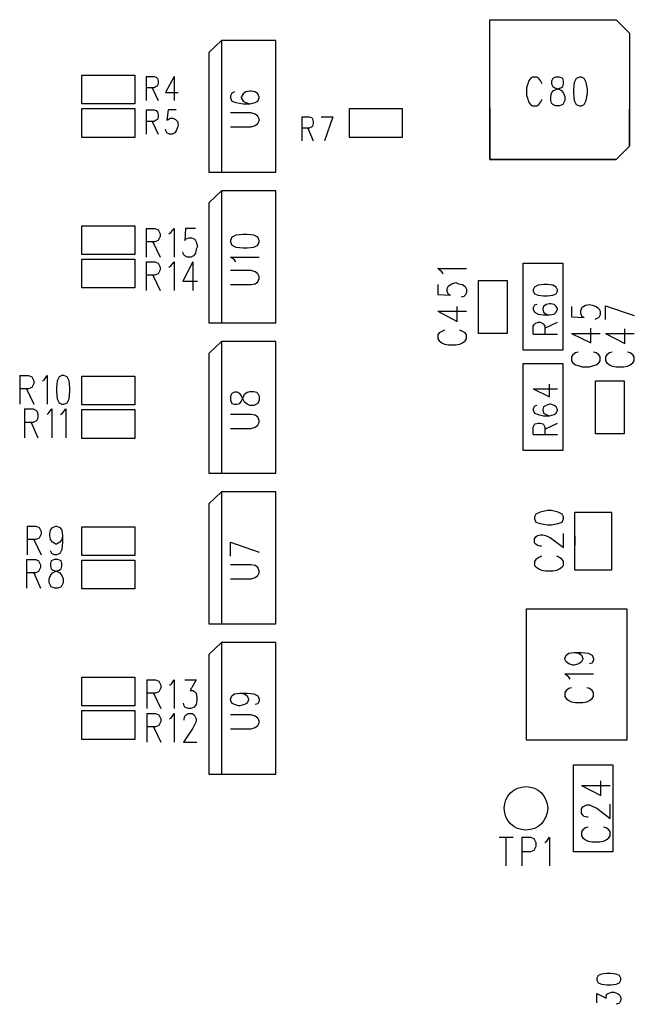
# Model space of a CAD drawing. Extents: x 11.9 to 28.1, y 10.8 to 21.2.
# Tile 7 of 33: x 15.1 to 16, y 17.1 to 18.5. Entities that reach past the tile are written whole.
import ezdxf

# ---------------------------------------------------------------- set-up
doc = ezdxf.new("R2010")
doc.units = 0
doc.header["$MEASUREMENT"] = 0
doc.layers.add('LAYNR1', color=2, linetype='Continuous')

msp = doc.modelspace()

# ---------------------------------------------------------------- linework, layer by layer
at = {"layer": 'LAYNR1'}
for points in [[(15.778, 18.321), (15.778, 18.53), (15.967, 18.53), (15.987, 18.51), (15.987, 18.341), (15.967, 18.321), (15.778, 18.321)], [(15.39, 18.198), (15.392, 18.193), (15.398, 18.19), (15.409, 18.189), (15.415, 18.189), (15.425, 18.19), (15.431, 18.193), (15.433, 18.198), (15.433, 18.2), (15.431, 18.205), (15.425, 18.208), (15.415, 18.209), (15.409, 18.209), (15.398, 18.208), (15.392, 18.205), (15.39, 18.2), (15.39, 18.198)], [(15.843, 18.124), (15.845, 18.12), (15.85, 18.118), (15.858, 18.117), (15.864, 18.117), (15.872, 18.118), (15.877, 18.12), (15.879, 18.124), (15.879, 18.126), (15.877, 18.13), (15.872, 18.133), (15.864, 18.134), (15.858, 18.134), (15.85, 18.133), (15.845, 18.13), (15.843, 18.126), (15.843, 18.124)], [(15.138, 17.998), (15.134, 17.996), (15.131, 17.99), (15.13, 17.98), (15.13, 17.974), (15.131, 17.963), (15.134, 17.957), (15.138, 17.955), (15.141, 17.955), (15.146, 17.957), (15.149, 17.963), (15.15, 17.974), (15.15, 17.98), (15.149, 17.99), (15.146, 17.996), (15.141, 17.998), (15.138, 17.998)], [(15.39, 17.961), (15.392, 17.956), (15.396, 17.955), (15.4, 17.955), (15.404, 17.956), (15.406, 17.959), (15.409, 17.965), (15.411, 17.97), (15.415, 17.973), (15.419, 17.974), (15.425, 17.974), (15.429, 17.973), (15.431, 17.971), (15.433, 17.967), (15.433, 17.961), (15.431, 17.956), (15.429, 17.955), (15.425, 17.953), (15.419, 17.953), (15.415, 17.955), (15.411, 17.958), (15.409, 17.962), (15.406, 17.968), (15.404, 17.971), (15.4, 17.973), (15.396, 17.973), (15.392, 17.971), (15.39, 17.967), (15.39, 17.961)], [(15.845, 17.784), (15.847, 17.779), (15.853, 17.777), (15.864, 17.775), (15.87, 17.775), (15.88, 17.777), (15.886, 17.779), (15.888, 17.784), (15.888, 17.787), (15.886, 17.791), (15.88, 17.794), (15.87, 17.796), (15.864, 17.796), (15.853, 17.794), (15.847, 17.791), (15.845, 17.787), (15.845, 17.784)], [(15.938, 17.094), (15.94, 17.09), (15.945, 17.088), (15.953, 17.087), (15.959, 17.087), (15.967, 17.088), (15.972, 17.09), (15.974, 17.094), (15.974, 17.097), (15.972, 17.101), (15.967, 17.103), (15.959, 17.104), (15.953, 17.104), (15.945, 17.103), (15.94, 17.101), (15.938, 17.097), (15.938, 17.094)]]:
    msp.add_lwpolyline(points, close=True, dxfattribs=at)
for points in [[(15.778, 18.453), (15.778, 18.53), (15.967, 18.53), (15.987, 18.51), (15.987, 18.455)], [(15.377, 18.499), (15.358, 18.481)], [(15.458, 18.499), (15.377, 18.499)], [(15.377, 18.499), (15.377, 18.302)], [(15.458, 18.302), (15.458, 18.499)], [(15.358, 18.481), (15.358, 18.302)], [(15.168, 18.404), (15.168, 18.447)], [(15.168, 18.447), (15.247, 18.447)], [(15.247, 18.447), (15.247, 18.404)], [(15.264, 18.445), (15.264, 18.409)], [(15.264, 18.445), (15.276, 18.445), (15.279, 18.444), (15.281, 18.442), (15.282, 18.438), (15.282, 18.435), (15.281, 18.431), (15.279, 18.43), (15.276, 18.428), (15.264, 18.428)], [(15.306, 18.445), (15.293, 18.421), (15.312, 18.421)], [(15.306, 18.445), (15.306, 18.409)], [(15.856, 18.434), (15.854, 18.438), (15.851, 18.442), (15.848, 18.444), (15.842, 18.444), (15.839, 18.442), (15.836, 18.438), (15.835, 18.434), (15.833, 18.428), (15.833, 18.417), (15.835, 18.411), (15.836, 18.407), (15.839, 18.403), (15.842, 18.401), (15.848, 18.401), (15.851, 18.403), (15.854, 18.407), (15.856, 18.411)], [(15.876, 18.444), (15.872, 18.442), (15.87, 18.438), (15.87, 18.434), (15.872, 18.43), (15.875, 18.428), (15.881, 18.426), (15.885, 18.424), (15.888, 18.42), (15.89, 18.415)], [(15.873, 18.424), (15.878, 18.426), (15.884, 18.428), (15.887, 18.43), (15.888, 18.434), (15.888, 18.438), (15.887, 18.442), (15.882, 18.444), (15.876, 18.444)], [(15.912, 18.444), (15.907, 18.442), (15.904, 18.436), (15.903, 18.426), (15.903, 18.42), (15.904, 18.409), (15.907, 18.403), (15.912, 18.401), (15.915, 18.401), (15.919, 18.403), (15.922, 18.409)], [(15.922, 18.436), (15.919, 18.442), (15.915, 18.444), (15.912, 18.444)], [(15.922, 18.409), (15.924, 18.42), (15.924, 18.426), (15.922, 18.436)], [(15.273, 18.428), (15.282, 18.409)], [(15.39, 18.416), (15.39, 18.413), (15.392, 18.408), (15.398, 18.406), (15.409, 18.404), (15.419, 18.404), (15.427, 18.406), (15.431, 18.408), (15.433, 18.413), (15.433, 18.414), (15.431, 18.419), (15.427, 18.422), (15.421, 18.423), (15.419, 18.423), (15.413, 18.422), (15.409, 18.419), (15.406, 18.414), (15.406, 18.413), (15.409, 18.408), (15.413, 18.406), (15.419, 18.404)], [(15.396, 18.422), (15.392, 18.42), (15.39, 18.416)], [(15.89, 18.409), (15.888, 18.405), (15.887, 18.403), (15.882, 18.401), (15.876, 18.401), (15.872, 18.403), (15.87, 18.405), (15.869, 18.409), (15.869, 18.415), (15.87, 18.42), (15.873, 18.424)], [(15.89, 18.415), (15.89, 18.409)], [(15.247, 18.404), (15.168, 18.404)], [(15.168, 18.354), (15.168, 18.397)], [(15.168, 18.397), (15.247, 18.397)], [(15.247, 18.397), (15.247, 18.354)], [(15.264, 18.395), (15.264, 18.359)], [(15.264, 18.395), (15.276, 18.395), (15.279, 18.394), (15.281, 18.392), (15.282, 18.388), (15.282, 18.385), (15.281, 18.381), (15.279, 18.38), (15.276, 18.378), (15.264, 18.378)], [(15.309, 18.395), (15.297, 18.395), (15.295, 18.38), (15.297, 18.381), (15.3, 18.383), (15.304, 18.383), (15.308, 18.381), (15.311, 18.378), (15.312, 18.373), (15.311, 18.369), (15.309, 18.364), (15.307, 18.361), (15.303, 18.359), (15.299, 18.359), (15.295, 18.361), (15.294, 18.363), (15.293, 18.366)], [(15.39, 18.37), (15.421, 18.37), (15.427, 18.372), (15.431, 18.375), (15.433, 18.379), (15.433, 18.382), (15.431, 18.386), (15.427, 18.389), (15.421, 18.391), (15.39, 18.391)], [(15.568, 18.397), (15.647, 18.397)], [(15.568, 18.354), (15.568, 18.397)], [(15.647, 18.397), (15.647, 18.354)], [(15.778, 18.398), (15.778, 18.321), (15.967, 18.321), (15.987, 18.341), (15.987, 18.396)], [(15.273, 18.378), (15.282, 18.359)], [(15.497, 18.385), (15.497, 18.349)], [(15.497, 18.385), (15.508, 18.385)], [(15.508, 18.385), (15.512, 18.384)], [(15.512, 18.384), (15.513, 18.382)], [(15.513, 18.371), (15.512, 18.37)], [(15.513, 18.382), (15.514, 18.378)], [(15.514, 18.375), (15.513, 18.371)], [(15.514, 18.378), (15.514, 18.375)], [(15.526, 18.385), (15.543, 18.385)], [(15.543, 18.385), (15.531, 18.349)], [(15.508, 18.368), (15.497, 18.368)], [(15.506, 18.368), (15.514, 18.349)], [(15.512, 18.37), (15.508, 18.368)], [(15.247, 18.354), (15.168, 18.354)], [(15.647, 18.354), (15.568, 18.354)], [(15.358, 18.302), (15.458, 18.302)], [(15.377, 18.274), (15.358, 18.256)], [(15.458, 18.274), (15.377, 18.274)], [(15.377, 18.274), (15.377, 18.077)], [(15.458, 18.077), (15.458, 18.274)], [(15.358, 18.256), (15.358, 18.077)], [(15.168, 18.179), (15.168, 18.222)], [(15.168, 18.222), (15.247, 18.222)], [(15.247, 18.222), (15.247, 18.179)], [(15.264, 18.218), (15.264, 18.175)], [(15.264, 18.218), (15.277, 18.218), (15.282, 18.216), (15.283, 18.214), (15.285, 18.21), (15.285, 18.206), (15.283, 18.202), (15.282, 18.2), (15.277, 18.198), (15.264, 18.198)], [(15.298, 18.21), (15.301, 18.212), (15.306, 18.218), (15.306, 18.175)], [(15.338, 18.218), (15.323, 18.218), (15.322, 18.2), (15.323, 18.202), (15.328, 18.204), (15.332, 18.204), (15.337, 18.202), (15.339, 18.198), (15.341, 18.191), (15.339, 18.187), (15.338, 18.181), (15.335, 18.177), (15.331, 18.175), (15.326, 18.175), (15.322, 18.177), (15.32, 18.179), (15.319, 18.183)], [(15.274, 18.198), (15.285, 18.175)], [(15.247, 18.179), (15.168, 18.179)], [(15.168, 18.129), (15.168, 18.172)], [(15.168, 18.172), (15.247, 18.172)], [(15.247, 18.172), (15.247, 18.129)], [(15.264, 18.168), (15.264, 18.125)], [(15.264, 18.168), (15.277, 18.168), (15.282, 18.166), (15.283, 18.164), (15.285, 18.16), (15.285, 18.156), (15.283, 18.152), (15.282, 18.15), (15.277, 18.148), (15.264, 18.148)], [(15.298, 18.16), (15.301, 18.162), (15.306, 18.168), (15.306, 18.125)], [(15.334, 18.168), (15.319, 18.139), (15.341, 18.139)], [(15.334, 18.168), (15.334, 18.125)], [(15.398, 18.168), (15.396, 18.171), (15.39, 18.175), (15.433, 18.175)], [(15.828, 18.036), (15.828, 18.166)], [(15.828, 18.166), (15.887, 18.166)], [(15.887, 18.166), (15.887, 18.036)], [(15.39, 18.134), (15.421, 18.134), (15.427, 18.135), (15.431, 18.138), (15.433, 18.143), (15.433, 18.146), (15.431, 18.15), (15.427, 18.153), (15.421, 18.155), (15.39, 18.155)], [(15.708, 18.15), (15.706, 18.153), (15.7, 18.158), (15.743, 18.158)], [(15.274, 18.148), (15.285, 18.125)], [(15.7, 18.134), (15.7, 18.119), (15.719, 18.118), (15.716, 18.119), (15.714, 18.124), (15.714, 18.128), (15.716, 18.132), (15.721, 18.135), (15.727, 18.137), (15.731, 18.135), (15.737, 18.134), (15.741, 18.131), (15.743, 18.127), (15.743, 18.122), (15.741, 18.118), (15.739, 18.116), (15.735, 18.115)], [(15.761, 18.061), (15.761, 18.14)], [(15.761, 18.14), (15.804, 18.14)], [(15.804, 18.14), (15.804, 18.061)], [(15.247, 18.129), (15.168, 18.129)], [(15.7, 18.094), (15.729, 18.079), (15.729, 18.101)], [(15.7, 18.094), (15.743, 18.094)], [(15.848, 18.104), (15.845, 18.103), (15.843, 18.099), (15.843, 18.097), (15.845, 18.093), (15.85, 18.09), (15.858, 18.089), (15.867, 18.089), (15.874, 18.09), (15.877, 18.093), (15.879, 18.097), (15.879, 18.098), (15.877, 18.101), (15.874, 18.104), (15.869, 18.105), (15.867, 18.105), (15.862, 18.104), (15.858, 18.101), (15.857, 18.098), (15.857, 18.097), (15.858, 18.093), (15.862, 18.09), (15.867, 18.089)], [(15.9, 18.101), (15.9, 18.086), (15.919, 18.085), (15.916, 18.086), (15.914, 18.091), (15.914, 18.095), (15.916, 18.1), (15.921, 18.103), (15.927, 18.104), (15.931, 18.103), (15.937, 18.101), (15.941, 18.098), (15.943, 18.094), (15.943, 18.089), (15.941, 18.085), (15.939, 18.084), (15.935, 18.082)], [(15.951, 18.102), (15.994, 18.088)], [(15.951, 18.082), (15.951, 18.102)], [(15.358, 18.077), (15.458, 18.077)], [(15.843, 18.06), (15.843, 18.072), (15.845, 18.075), (15.846, 18.076), (15.85, 18.078), (15.853, 18.078), (15.857, 18.076), (15.858, 18.075), (15.86, 18.072), (15.86, 18.06)], [(15.86, 18.069), (15.879, 18.078)], [(15.71, 18.066), (15.706, 18.064), (15.702, 18.062), (15.7, 18.059), (15.7, 18.053), (15.702, 18.05), (15.706, 18.047), (15.71, 18.045), (15.716, 18.044), (15.727, 18.044), (15.733, 18.045), (15.737, 18.047), (15.741, 18.05), (15.743, 18.053), (15.743, 18.059), (15.741, 18.062), (15.737, 18.064), (15.733, 18.066)], [(15.9, 18.061), (15.929, 18.047), (15.929, 18.069)], [(15.951, 18.061), (15.98, 18.046), (15.98, 18.068)], [(15.377, 18.049), (15.358, 18.031)], [(15.458, 18.049), (15.377, 18.049)], [(15.377, 18.049), (15.377, 17.852)], [(15.458, 17.852), (15.458, 18.049)], [(15.804, 18.061), (15.761, 18.061)], [(15.843, 18.06), (15.879, 18.06)], [(15.9, 18.061), (15.943, 18.061)], [(15.951, 18.061), (15.994, 18.061)], [(15.887, 18.036), (15.828, 18.036)], [(15.91, 18.033), (15.906, 18.032), (15.902, 18.029), (15.9, 18.026), (15.9, 18.02), (15.902, 18.017), (15.906, 18.014), (15.91, 18.013), (15.916, 18.011), (15.927, 18.011), (15.933, 18.013), (15.937, 18.014), (15.941, 18.017), (15.943, 18.02), (15.943, 18.026), (15.941, 18.029), (15.937, 18.032), (15.933, 18.033)], [(15.961, 18.033), (15.957, 18.032), (15.953, 18.029), (15.951, 18.026), (15.951, 18.02), (15.953, 18.017), (15.957, 18.014), (15.961, 18.012), (15.967, 18.011)], [(15.978, 18.011), (15.984, 18.012), (15.988, 18.014), (15.992, 18.017), (15.994, 18.02), (15.994, 18.026), (15.992, 18.029), (15.988, 18.032), (15.984, 18.033)], [(15.358, 18.031), (15.358, 17.852)], [(15.828, 17.886), (15.828, 18.016)], [(15.828, 18.016), (15.887, 18.016)], [(15.887, 18.016), (15.887, 17.886)], [(15.967, 18.011), (15.978, 18.011)], [(15.075, 17.998), (15.075, 17.955)], [(15.075, 17.998), (15.088, 17.998), (15.093, 17.996), (15.094, 17.994), (15.096, 17.99), (15.096, 17.986), (15.094, 17.982), (15.093, 17.98), (15.088, 17.978), (15.075, 17.978)], [(15.109, 17.99), (15.112, 17.992), (15.116, 17.998), (15.116, 17.955)], [(15.168, 17.954), (15.168, 17.997)], [(15.168, 17.997), (15.247, 17.997)], [(15.247, 17.997), (15.247, 17.954)], [(15.936, 17.911), (15.936, 17.99)], [(15.936, 17.99), (15.979, 17.99)], [(15.979, 17.99), (15.979, 17.911)], [(15.085, 17.978), (15.096, 17.955)], [(15.843, 17.978), (15.867, 17.966)], [(15.843, 17.978), (15.879, 17.978)], [(15.867, 17.966), (15.867, 17.985)], [(15.082, 17.948), (15.082, 17.905)], [(15.082, 17.948), (15.095, 17.948), (15.099, 17.946), (15.101, 17.944), (15.102, 17.94), (15.102, 17.936), (15.101, 17.932), (15.099, 17.93), (15.095, 17.928), (15.082, 17.928)], [(15.116, 17.94), (15.118, 17.942), (15.123, 17.948), (15.123, 17.905)], [(15.136, 17.94), (15.139, 17.942), (15.144, 17.948), (15.144, 17.905)], [(15.247, 17.954), (15.168, 17.954)], [(15.168, 17.904), (15.168, 17.947)], [(15.168, 17.947), (15.247, 17.947)], [(15.247, 17.947), (15.247, 17.904)], [(15.845, 17.952), (15.843, 17.948)], [(15.843, 17.948), (15.843, 17.946)], [(15.843, 17.946), (15.845, 17.942)], [(15.848, 17.953), (15.845, 17.952)], [(15.858, 17.951), (15.857, 17.947)], [(15.857, 17.947), (15.857, 17.946)], [(15.857, 17.946), (15.858, 17.942)], [(15.862, 17.953), (15.858, 17.951)], [(15.867, 17.955), (15.862, 17.953)], [(15.869, 17.955), (15.867, 17.955)], [(15.874, 17.953), (15.869, 17.955)], [(15.877, 17.951), (15.874, 17.953)], [(15.879, 17.947), (15.877, 17.951)], [(15.877, 17.942), (15.879, 17.946)], [(15.879, 17.946), (15.879, 17.947)], [(15.39, 17.919), (15.421, 17.919), (15.427, 17.921), (15.431, 17.924), (15.433, 17.928), (15.433, 17.931), (15.431, 17.936), (15.427, 17.939), (15.421, 17.94), (15.39, 17.94)], [(15.845, 17.942), (15.85, 17.94)], [(15.85, 17.94), (15.858, 17.938)], [(15.858, 17.942), (15.862, 17.94)], [(15.858, 17.938), (15.867, 17.938)], [(15.862, 17.94), (15.867, 17.938)], [(15.867, 17.938), (15.874, 17.94)], [(15.874, 17.94), (15.877, 17.942)], [(15.092, 17.928), (15.102, 17.905)], [(15.843, 17.921), (15.845, 17.925)], [(15.843, 17.91), (15.843, 17.921)], [(15.845, 17.925), (15.846, 17.926)], [(15.846, 17.926), (15.85, 17.927)], [(15.85, 17.927), (15.853, 17.927)], [(15.853, 17.927), (15.857, 17.926)], [(15.857, 17.926), (15.858, 17.925)], [(15.858, 17.925), (15.86, 17.921)], [(15.86, 17.918), (15.879, 17.927)], [(15.86, 17.921), (15.86, 17.91)], [(15.247, 17.904), (15.168, 17.904)], [(15.843, 17.91), (15.879, 17.91)], [(15.979, 17.911), (15.936, 17.911)], [(15.887, 17.886), (15.828, 17.886)], [(15.358, 17.852), (15.458, 17.852)], [(15.377, 17.824), (15.358, 17.806)], [(15.458, 17.824), (15.377, 17.824)], [(15.377, 17.824), (15.377, 17.627)], [(15.458, 17.627), (15.458, 17.824)], [(15.358, 17.806), (15.358, 17.627)], [(15.905, 17.707), (15.905, 17.794)], [(15.905, 17.794), (15.96, 17.794)], [(15.96, 17.794), (15.96, 17.707)], [(15.086, 17.773), (15.086, 17.73)], [(15.086, 17.773), (15.099, 17.773), (15.104, 17.771), (15.105, 17.769), (15.107, 17.765), (15.107, 17.761), (15.105, 17.757), (15.104, 17.755), (15.099, 17.753), (15.086, 17.753)], [(15.139, 17.759), (15.138, 17.753), (15.135, 17.749), (15.13, 17.746), (15.129, 17.746), (15.124, 17.749), (15.121, 17.753), (15.12, 17.759), (15.12, 17.761), (15.121, 17.767), (15.124, 17.771), (15.129, 17.773), (15.13, 17.773), (15.135, 17.771), (15.138, 17.767), (15.139, 17.759), (15.139, 17.749), (15.138, 17.738), (15.135, 17.732), (15.13, 17.73), (15.127, 17.73), (15.123, 17.732), (15.121, 17.736)], [(15.168, 17.729), (15.168, 17.772)], [(15.168, 17.772), (15.247, 17.772)], [(15.247, 17.772), (15.247, 17.729)], [(15.096, 17.753), (15.107, 17.73)], [(15.855, 17.743), (15.853, 17.743), (15.849, 17.744), (15.847, 17.746), (15.845, 17.748), (15.845, 17.754), (15.847, 17.757), (15.849, 17.759), (15.853, 17.76), (15.857, 17.76), (15.861, 17.759), (15.868, 17.756), (15.888, 17.741), (15.888, 17.762)], [(15.905, 17.758), (15.905, 17.744)], [(15.96, 17.758), (15.96, 17.744)], [(15.39, 17.749), (15.433, 17.734)], [(15.39, 17.728), (15.39, 17.749)], [(15.085, 17.723), (15.085, 17.68)], [(15.085, 17.723), (15.099, 17.723), (15.103, 17.721), (15.104, 17.719), (15.106, 17.715), (15.106, 17.711), (15.104, 17.707), (15.103, 17.705), (15.099, 17.703), (15.085, 17.703)], [(15.127, 17.723), (15.122, 17.721), (15.121, 17.717), (15.121, 17.713), (15.122, 17.709), (15.125, 17.707), (15.131, 17.705), (15.135, 17.703), (15.138, 17.699), (15.14, 17.694)], [(15.124, 17.703), (15.128, 17.705), (15.134, 17.707), (15.137, 17.709), (15.138, 17.713), (15.138, 17.717), (15.137, 17.721), (15.132, 17.723), (15.127, 17.723)], [(15.247, 17.729), (15.168, 17.729)], [(15.855, 17.728), (15.851, 17.726), (15.847, 17.723), (15.845, 17.72), (15.845, 17.714), (15.847, 17.712), (15.851, 17.709), (15.855, 17.707), (15.861, 17.706), (15.872, 17.706), (15.878, 17.707), (15.882, 17.709), (15.886, 17.712), (15.888, 17.714), (15.888, 17.72), (15.886, 17.723), (15.882, 17.726), (15.878, 17.728)], [(15.168, 17.679), (15.168, 17.722)], [(15.168, 17.722), (15.247, 17.722)], [(15.247, 17.722), (15.247, 17.679)], [(15.39, 17.694), (15.421, 17.694), (15.427, 17.696), (15.431, 17.699), (15.433, 17.703), (15.433, 17.706), (15.431, 17.711), (15.427, 17.714), (15.421, 17.715), (15.39, 17.715)], [(15.096, 17.703), (15.106, 17.68)], [(15.14, 17.688), (15.138, 17.684), (15.137, 17.682), (15.132, 17.68), (15.127, 17.68), (15.122, 17.682), (15.121, 17.684), (15.119, 17.688), (15.119, 17.694), (15.121, 17.699), (15.124, 17.703)], [(15.14, 17.694), (15.14, 17.688)], [(15.96, 17.707), (15.905, 17.707)], [(15.247, 17.679), (15.168, 17.679)], [(15.833, 17.453), (15.833, 17.649)], [(15.833, 17.649), (15.983, 17.649)], [(15.983, 17.649), (15.983, 17.453)], [(15.358, 17.627), (15.458, 17.627)], [(15.377, 17.599), (15.358, 17.581)], [(15.458, 17.599), (15.377, 17.599)], [(15.377, 17.599), (15.377, 17.402)], [(15.458, 17.402), (15.458, 17.599)], [(15.358, 17.581), (15.358, 17.402)], [(15.904, 17.584), (15.911, 17.583), (15.915, 17.58), (15.917, 17.575), (15.917, 17.574), (15.915, 17.57), (15.911, 17.567), (15.904, 17.565), (15.902, 17.565), (15.896, 17.567), (15.892, 17.57), (15.89, 17.574), (15.89, 17.575), (15.892, 17.58), (15.896, 17.583), (15.904, 17.584), (15.915, 17.584), (15.925, 17.583), (15.931, 17.58), (15.933, 17.575), (15.933, 17.573), (15.931, 17.568), (15.927, 17.567)], [(15.168, 17.504), (15.168, 17.547)], [(15.168, 17.547), (15.247, 17.547)], [(15.247, 17.547), (15.247, 17.504)], [(15.898, 17.544), (15.896, 17.547), (15.89, 17.552), (15.933, 17.552)], [(15.265, 17.543), (15.265, 17.5)], [(15.265, 17.543), (15.278, 17.543), (15.283, 17.541), (15.284, 17.539), (15.286, 17.535), (15.286, 17.531), (15.284, 17.527), (15.283, 17.525), (15.278, 17.523), (15.265, 17.523)], [(15.299, 17.535), (15.302, 17.537), (15.306, 17.543), (15.306, 17.5)], [(15.322, 17.543), (15.339, 17.543), (15.33, 17.527)], [(15.275, 17.523), (15.286, 17.5)], [(15.33, 17.527), (15.334, 17.527), (15.337, 17.525), (15.339, 17.523), (15.34, 17.516), (15.34, 17.512), (15.339, 17.506), (15.336, 17.502), (15.331, 17.5), (15.327, 17.5), (15.322, 17.502), (15.321, 17.504), (15.32, 17.508)], [(15.404, 17.523), (15.411, 17.522), (15.415, 17.519), (15.417, 17.514), (15.417, 17.513), (15.415, 17.508), (15.411, 17.506), (15.404, 17.504), (15.402, 17.504), (15.396, 17.506), (15.392, 17.508), (15.39, 17.513), (15.39, 17.514), (15.392, 17.519), (15.396, 17.522), (15.404, 17.523), (15.415, 17.523), (15.425, 17.522), (15.431, 17.519), (15.433, 17.514), (15.433, 17.511), (15.431, 17.507), (15.427, 17.506)], [(15.9, 17.531), (15.896, 17.53), (15.892, 17.527), (15.89, 17.524), (15.89, 17.518), (15.892, 17.515), (15.896, 17.512), (15.9, 17.51), (15.906, 17.509), (15.917, 17.509), (15.923, 17.51), (15.927, 17.512), (15.931, 17.515), (15.933, 17.518), (15.933, 17.524), (15.931, 17.527), (15.927, 17.53), (15.923, 17.531)], [(15.247, 17.504), (15.168, 17.504)], [(15.168, 17.454), (15.168, 17.497)], [(15.168, 17.497), (15.247, 17.497)], [(15.247, 17.497), (15.247, 17.454)], [(15.265, 17.493), (15.265, 17.45)], [(15.265, 17.493), (15.278, 17.493), (15.283, 17.491), (15.284, 17.489), (15.286, 17.485), (15.286, 17.481), (15.284, 17.477), (15.283, 17.475), (15.278, 17.473), (15.265, 17.473)], [(15.299, 17.485), (15.302, 17.487), (15.306, 17.493), (15.306, 17.45)], [(15.321, 17.483), (15.321, 17.485), (15.322, 17.489), (15.324, 17.491), (15.327, 17.493), (15.333, 17.493), (15.336, 17.491), (15.337, 17.489), (15.339, 17.485), (15.339, 17.481), (15.337, 17.477), (15.334, 17.471), (15.32, 17.45), (15.34, 17.45)], [(15.39, 17.47), (15.421, 17.47), (15.427, 17.472), (15.431, 17.475), (15.433, 17.479), (15.433, 17.482), (15.431, 17.486), (15.427, 17.489), (15.421, 17.491), (15.39, 17.491)], [(15.275, 17.473), (15.286, 17.45)], [(15.247, 17.454), (15.168, 17.454)], [(15.983, 17.453), (15.833, 17.453)], [(15.903, 17.286), (15.903, 17.416)], [(15.903, 17.416), (15.962, 17.416)], [(15.962, 17.416), (15.962, 17.286)], [(15.358, 17.402), (15.458, 17.402)], [(15.915, 17.385), (15.944, 17.37), (15.944, 17.392)], [(15.915, 17.385), (15.958, 17.385)], [(15.915, 17.35), (15.917, 17.353), (15.919, 17.354), (15.923, 17.356), (15.927, 17.356), (15.931, 17.354), (15.938, 17.351), (15.958, 17.336), (15.958, 17.357)], [(15.925, 17.338), (15.923, 17.338), (15.919, 17.339), (15.917, 17.341), (15.915, 17.344), (15.915, 17.35)], [(15.925, 17.323), (15.921, 17.322), (15.917, 17.319), (15.915, 17.316), (15.915, 17.31), (15.917, 17.307), (15.921, 17.304), (15.925, 17.302), (15.931, 17.301)], [(15.942, 17.301), (15.948, 17.302), (15.952, 17.304), (15.956, 17.307), (15.958, 17.31), (15.958, 17.316), (15.956, 17.319), (15.952, 17.322), (15.948, 17.323)], [(15.792, 17.308), (15.813, 17.308)], [(15.802, 17.308), (15.802, 17.265)], [(15.826, 17.308), (15.826, 17.265)], [(15.826, 17.308), (15.839, 17.308), (15.844, 17.306), (15.845, 17.304), (15.847, 17.3), (15.847, 17.294), (15.845, 17.29), (15.844, 17.288), (15.839, 17.286), (15.826, 17.286)], [(15.86, 17.3), (15.863, 17.302), (15.867, 17.308), (15.867, 17.265)], [(15.931, 17.301), (15.942, 17.301)], [(15.962, 17.286), (15.903, 17.286)], [(15.938, 17.06), (15.938, 17.074), (15.952, 17.067), (15.952, 17.07), (15.953, 17.073), (15.955, 17.074), (15.96, 17.076), (15.964, 17.076), (15.969, 17.074), (15.972, 17.072), (15.974, 17.068), (15.974, 17.064), (15.972, 17.06), (15.971, 17.059), (15.967, 17.058)]]:
    msp.add_lwpolyline(points, dxfattribs=at)
msp.add_circle((15.832, 17.351), 0.0325, dxfattribs=at)

doc.saveas('drawing.dxf')
